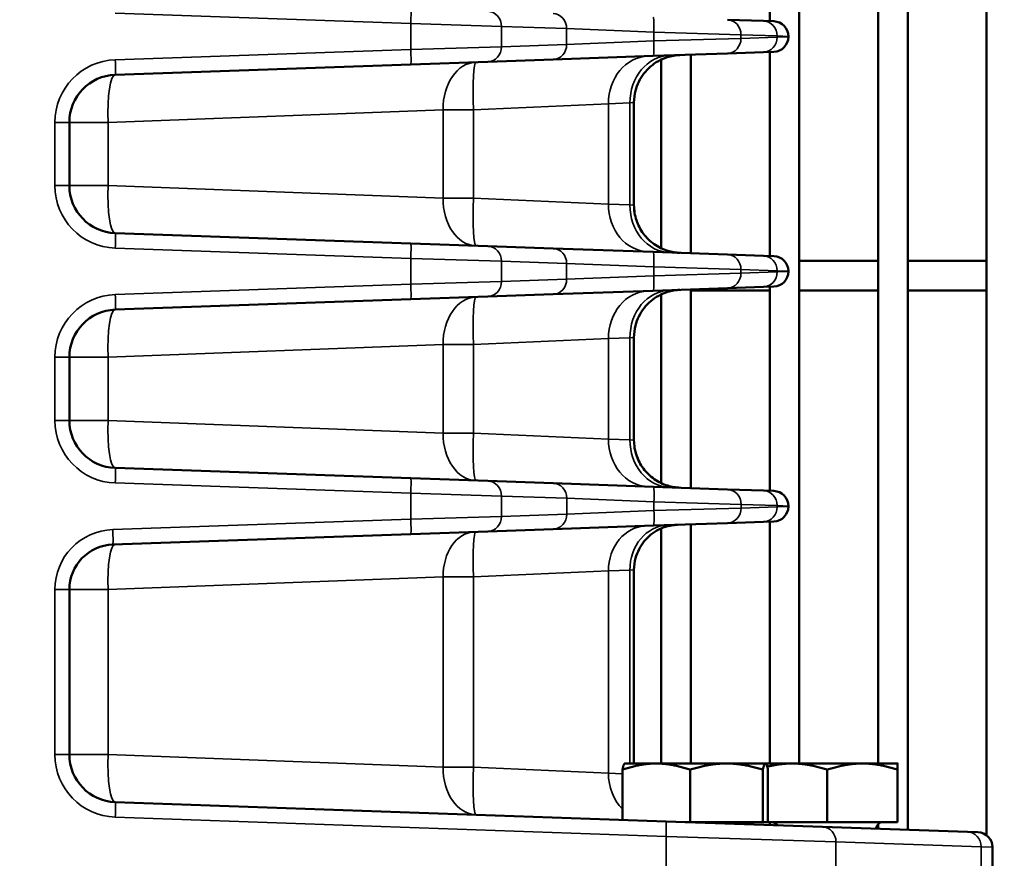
# Model space of a CAD drawing. Header units: inches. Extents: x 1 to 237, y 4 to 150.
# Tile 28 of 237: x 30.9 to 34.83, y 117.23 to 120.58. Entities that reach past the tile are written whole.
import ezdxf

# ---------------------------------------------------------------- set-up
doc = ezdxf.new("R2010")
doc.units = ezdxf.units.IN
doc.header["$LTSCALE"] = 7
doc.header["$MEASUREMENT"] = 0
for name, color, linetype, lineweight in [('Dimension (ANSI)', 7, 'Continuous', 25), ('Visible (ANSI)', 7, 'Continuous', 50), ('Visible Narrow (ANSI)', 7, 'Continuous', 35)]:
    doc.layers.add(name, color=color, linetype=linetype, lineweight=lineweight)
doc.styles.add('Dimension Text', font='tahoma.ttf')
doc.dimstyles.new('Dual Dimension', dxfattribs={"dimscale": 7, "dimtxt": 0.12, "dimasz": 0.098425, "dimexe": 0.125, "dimexo": 0.0625, "dimgap": 0.031496, "dimtad": 0, "dimtih": 1, "dimtoh": 1, "dimrnd": 1e-08, "dimzin": 4, "dimdsep": 46, "dimtxsty": 'Dimension Text', "dimcen": 0.09, "dimdle": 0.393701, "dimclrd": 256, "dimclre": 256, "dimclrt": 256, "dimadec": 0, "dimazin": 1, "dimtfac": 1, "dimtofl": 0, "dimtmove": 0, "dimatfit": 3, "dimfxl": 1, "dimtolj": 1, "dimtzin": 4, "dimlwd": -1, "dimlwe": -1, "dimarcsym": 0})

# ---------------------------------------------------------------- blocks, each defined once
blk = doc.blocks.new('*D10')
at = {"layer": 'Defpoints', "color": 0, "transparency": 16777216}
for p in [(20.6089, 136.146), (20.6089, 123.4689), (99.1107, 113.146)]:
    blk.add_point(p, dxfattribs=at)
at = {"layer": 'Dimension (ANSI)', "transparency": 16777216}
for p, q in [((20.6089, 123.9064), (20.6089, 137.021)), ((99.1107, 113.5835), (99.1107, 137.021)), ((21.2979, 136.146), (55.6692, 136.146)), ((98.4217, 136.146), (64.0504, 136.146))]:
    blk.add_line(p, q, dxfattribs=at)
for points in [[(21.2979, 136.2609), (21.2979, 136.0312), (20.6089, 136.146)], [(98.4217, 136.2609), (98.4217, 136.0312), (99.1107, 136.146)]]:
    blk.add_solid(points, dxfattribs=at)
at = {"layer": 'Dimension (ANSI)', "transparency": 16777216, "insert": (59.8598, 136.146), "char_height": 0.84, "attachment_point": 5, "style": 'Dimension Text'}
blk.add_mtext('\\A1;{\\H3.0x;(}\\S78.50^ 1993.9 mm;{\\H3.0x;)}', dxfattribs=at)
blk = doc.blocks.new('*D11')
at = {"layer": 'Defpoints', "color": 0, "transparency": 16777216}
for p in [(10.074, 130.5955), (33.1961, 130.5955), (38.0511, 76.336)]:
    blk.add_point(p, dxfattribs=at)
at = {"layer": 'Dimension (ANSI)', "transparency": 16777216}
for p, q in [((32.7586, 130.5955), (9.199, 130.5955)), ((10.074, 129.9066), (10.074, 105.3516)), ((10.074, 77.025), (10.074, 101.58)), ((37.6136, 76.336), (9.199, 76.336))]:
    blk.add_line(p, q, dxfattribs=at)
for points in [[(9.9592, 129.9066), (10.1888, 129.9066), (10.074, 130.5955)], [(9.9592, 77.025), (10.1888, 77.025), (10.074, 76.336)]]:
    blk.add_solid(points, dxfattribs=at)
at = {"layer": 'Dimension (ANSI)', "transparency": 16777216, "insert": (10.074, 103.4658), "char_height": 0.84, "attachment_point": 5, "style": 'Dimension Text'}
blk.add_mtext('\\A1;{\\H3.0x;(}\\S54.26^ 1378.2 mm;{\\H3.0x;)}', dxfattribs=at)

msp = doc.modelspace()

# ---------------------------------------------------------------- linework, layer by layer
at = {"layer": 'Visible (ANSI)'}
for p, q in [((34.0144, 123.5279), (34.0144, 117.6128)), ((34.3294, 123.5279), (34.3294, 117.6128)), ((34.4475, 123.5279), (34.4475, 117.3479)), ((34.7625, 123.5279), (34.7625, 117.3257)), ((33.8963, 121.3909), (33.8963, 120.5762)), ((33.8716, 120.577), (33.727, 120.5821)), ((33.8716, 120.577), (33.9132, 120.5756)), ((33.1443, 120.544), (33.1443, 120.544)), ((33.9711, 120.514), (33.9711, 120.5156)), ((33.1443, 120.4856), (33.1443, 120.4856)), ((33.0307, 120.4232), (33.4311, 120.4372)), ((33.727, 120.4475), (33.4311, 120.4372)), ((33.5814, 120.4424), (33.5814, 119.6497)), ((33.727, 120.4475), (33.8716, 120.4526)), ((33.9132, 120.454), (33.8716, 120.4526)), ((33.8963, 120.4534), (33.8963, 119.6387)), ((31.282, 120.3621), (32.4627, 120.4034)), ((32.7703, 120.4141), (32.4627, 120.4034)), ((32.7703, 120.4141), (33.0307, 120.4232)), ((33.4633, 120.4228), (33.4633, 119.6693)), ((33.0302, 120.2367), (33.0302, 120.2367)), ((33.1483, 120.2419), (33.1483, 120.2419)), ((33.1566, 120.2423), (33.1566, 120.2423)), ((33.3541, 120.251), (33.3541, 119.8411)), ((31.0986, 119.9198), (31.0986, 120.1723)), ((31.9319, 119.8943), (31.9319, 119.8943)), ((33.0302, 119.8554), (33.0302, 119.8554)), ((33.1483, 119.8501), (33.1483, 119.8501)), ((33.1566, 119.8498), (33.1566, 119.8498)), ((32.4627, 119.6887), (31.282, 119.73)), ((32.4627, 119.6887), (32.7703, 119.678)), ((33.0307, 119.6689), (32.7703, 119.678)), ((33.4311, 119.6549), (33.0307, 119.6689)), ((33.4311, 119.6549), (33.727, 119.6446)), ((33.8716, 119.6395), (33.727, 119.6446)), ((33.1443, 119.6065), (33.1443, 119.6065)), ((33.8716, 119.6395), (33.9132, 119.6381)), ((34.0144, 119.6195), (34.3294, 119.6195)), ((34.4475, 119.6195), (34.7625, 119.6195)), ((33.9711, 119.5765), (33.9711, 119.5781)), ((33.1443, 119.5481), (33.1443, 119.5481)), ((33.0307, 119.4857), (33.4311, 119.4997)), ((33.727, 119.51), (33.4311, 119.4997)), ((33.5814, 119.5049), (33.5814, 118.7122)), ((33.5814, 119.5014), (33.8963, 119.5014)), ((33.727, 119.51), (33.8716, 119.5151)), ((33.9132, 119.5165), (33.8716, 119.5151)), ((33.8963, 119.5159), (33.8963, 118.7012)), ((34.0144, 119.5014), (34.3294, 119.5014)), ((34.4475, 119.5014), (34.7625, 119.5014)), ((31.282, 119.4246), (32.4627, 119.4659)), ((32.7703, 119.4766), (32.4627, 119.4659)), ((32.7703, 119.4766), (33.0307, 119.4857)), ((33.4633, 119.4853), (33.4633, 118.7318)), ((33.0302, 119.2992), (33.0302, 119.2992)), ((33.1483, 119.3044), (33.1483, 119.3044)), ((33.1566, 119.3048), (33.1566, 119.3048)), ((33.3541, 119.3135), (33.3541, 118.9036)), ((31.0986, 118.9823), (31.0986, 119.2348)), ((31.9319, 118.9568), (31.9319, 118.9568)), ((33.0302, 118.9179), (33.0302, 118.9179)), ((33.1483, 118.9126), (33.1483, 118.9126)), ((33.1566, 118.9123), (33.1566, 118.9123)), ((32.4627, 118.7512), (31.282, 118.7925)), ((32.4627, 118.7512), (32.7703, 118.7405)), ((33.0314, 118.7314), (32.7703, 118.7405)), ((33.4318, 118.7174), (33.0314, 118.7314)), ((33.4318, 118.7174), (33.7277, 118.707)), ((33.8716, 118.702), (33.7277, 118.707)), ((33.8716, 118.702), (33.9132, 118.7006)), ((33.9711, 118.639), (33.9711, 118.6406)), ((32.7703, 118.5391), (33.0314, 118.5482)), ((33.0314, 118.5482), (33.4318, 118.5622)), ((33.7277, 118.5725), (33.4318, 118.5622)), ((33.4633, 118.5511), (33.4633, 117.6128)), ((33.5814, 118.5674), (33.5814, 117.6128)), ((33.7277, 118.5725), (33.8716, 118.5776)), ((33.9132, 118.579), (33.8716, 118.5776)), ((33.8963, 118.5784), (33.8963, 117.6128)), ((31.2723, 118.4868), (32.4627, 118.5284)), ((32.7703, 118.5391), (32.4627, 118.5284)), ((33.3541, 118.3857), (33.3541, 117.6128)), ((33.0302, 118.3715), (33.0302, 118.3715)), ((33.1483, 118.3767), (33.1483, 118.3767)), ((33.1566, 118.3771), (33.1566, 118.3771)), ((31.0986, 117.6483), (31.0986, 118.3069)), ((31.9319, 117.6228), (31.9319, 117.6228)), ((33.3176, 117.6128), (33.317, 117.6124)), ((33.443, 117.6128), (33.3176, 117.6128)), ((33.7234, 117.6128), (33.443, 117.6128)), ((33.879, 117.6128), (33.7234, 117.6128)), ((33.8796, 117.6128), (33.879, 117.6128)), ((33.9856, 117.6128), (33.8796, 117.6128)), ((33.8796, 117.6128), (33.8802, 117.6124)), ((34.2666, 117.6128), (33.9856, 117.6128)), ((34.4071, 117.6128), (34.2666, 117.6128)), ((33.0302, 117.5839), (33.0302, 117.5839)), ((33.1483, 117.5786), (33.1483, 117.5786)), ((33.1566, 117.5782), (33.1566, 117.5782)), ((33.3079, 117.3877), (33.3079, 117.5877)), ((33.5781, 117.3789), (33.5781, 117.5877)), ((33.8688, 117.3789), (33.8688, 117.5877)), ((33.8893, 117.3789), (33.8893, 117.5877)), ((34.1261, 117.3789), (34.1261, 117.5877)), ((34.4071, 117.3789), (34.4071, 117.5877)), ((33.4822, 117.3816), (31.282, 117.4584)), ((33.4822, 117.3816), (34.1065, 117.3598)), ((33.5781, 117.3789), (33.5591, 117.3789)), ((33.7234, 117.3789), (33.5781, 117.3789)), ((33.5814, 117.3789), (33.5814, 117.3789)), ((33.8688, 117.3789), (33.7234, 117.3789)), ((33.879, 117.3789), (33.8688, 117.3789)), ((33.8893, 117.3789), (33.879, 117.3789)), ((33.9856, 117.3789), (33.8893, 117.3789)), ((33.8963, 117.3789), (33.8963, 117.3671)), ((34.1261, 117.3789), (33.9856, 117.3789)), ((34.0144, 117.3789), (34.0144, 117.3789)), ((34.2666, 117.3789), (34.1261, 117.3789)), ((34.4071, 117.3789), (34.2666, 117.3789)), ((34.3294, 117.3789), (34.3294, 117.3789)), ((34.3294, 117.3706), (34.3294, 117.352)), ((34.6866, 117.3395), (34.1065, 117.3598)), ((34.6866, 117.3395), (34.7282, 117.3381)), ((34.7861, 116.8119), (34.7861, 117.2781))]:
    msp.add_line(p, q, dxfattribs=at)
for centre, radius, start, end in [((33.9111, 120.5156), 0.06, 0, 88), ((33.9111, 120.514), 0.06, 272, 0), ((31.2886, 120.1723), 0.19, 92, 180), ((31.2886, 119.9198), 0.19, 180, 268), ((33.9111, 119.5781), 0.06, 0, 88), ((33.9111, 119.5765), 0.06, 272, 0), ((31.2886, 119.2348), 0.19, 92, 180), ((31.2886, 118.9823), 0.19, 180, 268), ((33.9111, 118.6406), 0.06, 0, 88), ((33.9111, 118.639), 0.06, 272, 0), ((31.2786, 118.3069), 0.18, 92, 180), ((31.2886, 117.6483), 0.19, 180, 268), ((33.8226, 117.3489), 0.03, 90, 134.132), ((33.9021, 117.3489), 0.03, 34.9068, 90), ((34.3501, 117.3489), 0.03, 90, 173.4488), ((34.7261, 117.2781), 0.06, 0, 88)]:
    msp.add_arc(centre, radius, start, end, dxfattribs=at)
for points, knots in [([(33.5375, 120.4409), (33.5288, 120.4406), (33.5201, 120.4397), (33.5032, 120.4367), (33.4949, 120.4346), (33.4746, 120.4282), (33.4627, 120.4231), (33.4404, 120.4106), (33.4298, 120.4033), (33.4104, 120.3866), (33.4016, 120.3772), (33.3859, 120.357), (33.3791, 120.3461), (33.3679, 120.3231), (33.3634, 120.311), (33.3562, 120.2832), (33.3541, 120.267), (33.3541, 120.251)], [0, 0, 0, 0, 0.0661902, 0.0661902, 0.1311598, 0.1311598, 0.2284744, 0.2284744, 0.3258202, 0.3258202, 0.4231502, 0.4231502, 0.5204803, 0.5204803, 0.6178092, 0.6178092, 0.7398456, 0.7398456, 0.7398456, 0.7398456]), ([(33.3541, 119.8411), (33.354, 119.8209), (33.3574, 119.8006), (33.37, 119.7623), (33.3796, 119.744), (33.4036, 119.7116), (33.4184, 119.6971), (33.4514, 119.6741), (33.4699, 119.6652), (33.4968, 119.657), (33.5047, 119.6551), (33.5168, 119.653), (33.5209, 119.6525), (33.5271, 119.6518), (33.5292, 119.6517), (33.5323, 119.6514), (33.5333, 119.6514), (33.5349, 119.6513), (33.5354, 119.6513), (33.5362, 119.6512), (33.5364, 119.6512), (33.5368, 119.6512), (33.5369, 119.6512), (33.5371, 119.6512), (33.5372, 119.6512), (33.5373, 119.6512), (33.5373, 119.6512), (33.5373, 119.6512), (33.5373, 119.6512), (33.5373, 119.6512), (33.5373, 119.6512), (33.5374, 119.6512), (33.5374, 119.6512), (33.5374, 119.6512)], [0, 0, 0, 0, 0.1534155, 0.1534155, 0.3070732, 0.3070732, 0.4608848, 0.4608848, 0.6133637, 0.6133637, 0.6753912, 0.6753912, 0.7068837, 0.7068837, 0.7226934, 0.7226934, 0.7306064, 0.7306064, 0.7345639, 0.7345639, 0.7365428, 0.7365428, 0.7375323, 0.7375323, 0.7380272, 0.7380272, 0.7381517, 0.7381517, 0.7381742, 0.7381742, 0.7381936, 0.7381936, 0.7383781, 0.7383781, 0.7383781, 0.7383781]), ([(33.3541, 119.8411), (33.3541, 119.8209), (33.3574, 119.8006), (33.37, 119.7623), (33.3796, 119.744), (33.4037, 119.7116), (33.4185, 119.6971), (33.4515, 119.6741), (33.4699, 119.6652), (33.4968, 119.657), (33.5048, 119.6551), (33.5169, 119.653), (33.521, 119.6525), (33.5271, 119.6518), (33.5292, 119.6517), (33.5323, 119.6514), (33.5333, 119.6514), (33.5349, 119.6513), (33.5354, 119.6513), (33.5362, 119.6512), (33.5364, 119.6512), (33.5368, 119.6512), (33.537, 119.6512), (33.5372, 119.6512), (33.5372, 119.6512), (33.5373, 119.6512), (33.5373, 119.6512), (33.5374, 119.6512), (33.5374, 119.6512), (33.5374, 119.6512), (33.5374, 119.6512), (33.5374, 119.6512), (33.5375, 119.6512), (33.5375, 119.6512)], [0, 0, 0, 0, 0.1534218, 0.1534218, 0.3070889, 0.3070889, 0.4609084, 0.4609084, 0.613404, 0.613404, 0.6753759, 0.6753759, 0.7068388, 0.7068388, 0.7226335, 0.7226335, 0.730539, 0.730539, 0.7344928, 0.7344928, 0.7364698, 0.7364698, 0.7374583, 0.7374583, 0.7379526, 0.7379526, 0.7381998, 0.7381998, 0.7382618, 0.7382618, 0.7382731, 0.7382731, 0.738448, 0.738448, 0.738448, 0.738448]), ([(33.5375, 119.5034), (33.5291, 119.5031), (33.5207, 119.5022), (33.5043, 119.4994), (33.4963, 119.4975), (33.4761, 119.4913), (33.4641, 119.4862), (33.4415, 119.4739), (33.4308, 119.4666), (33.4112, 119.4499), (33.4022, 119.4405), (33.3864, 119.4202), (33.3795, 119.4092), (33.3681, 119.3861), (33.3635, 119.374), (33.3562, 119.3459), (33.3541, 119.3297), (33.3541, 119.3135)], [0, 0, 0, 0, 0.063938, 0.063938, 0.1267723, 0.1267723, 0.2247846, 0.2247846, 0.3228281, 0.3228281, 0.4208572, 0.4208572, 0.5188853, 0.5188853, 0.6169128, 0.6169128, 0.7398304, 0.7398304, 0.7398304, 0.7398304]), ([(33.3541, 118.9036), (33.3541, 118.8834), (33.3574, 118.8631), (33.3684, 118.8297), (33.3749, 118.8159), (33.3828, 118.8032)], [0, 0, 0, 0, 0.15343, 0.15343, 0.2675406, 0.2675406, 0.2675406, 0.2675406]), ([(33.3541, 118.9036), (33.3541, 118.8834), (33.3574, 118.8631), (33.37, 118.8248), (33.3796, 118.8065), (33.4037, 118.7741), (33.4185, 118.7596), (33.4514, 118.7366), (33.4699, 118.7277), (33.4968, 118.7195), (33.5048, 118.7176), (33.5209, 118.7148), (33.5292, 118.714), (33.5375, 118.7137)], [0, 0, 0, 0, 0.1534137, 0.1534137, 0.3070728, 0.3070728, 0.4608923, 0.4608923, 0.6133958, 0.6133958, 0.6753719, 0.6753719, 0.738407, 0.738407, 0.738407, 0.738407]), ([(33.5278, 118.5656), (33.5212, 118.5653), (33.5146, 118.5647), (33.5016, 118.5628), (33.4952, 118.5615), (33.4768, 118.5567), (33.4649, 118.5523), (33.4424, 118.5411), (33.4316, 118.5342), (33.4119, 118.5185), (33.4029, 118.5095), (33.387, 118.4898), (33.3801, 118.4792), (33.3685, 118.4567), (33.3639, 118.4449), (33.3563, 118.4175), (33.3541, 118.4015), (33.3541, 118.3857)], [0, 0, 0, 0, 0.0503435, 0.0503435, 0.1000835, 0.1000835, 0.1956021, 0.1956021, 0.2917361, 0.2917361, 0.3878588, 0.3878588, 0.4839363, 0.4839363, 0.5800198, 0.5800198, 0.7006316, 0.7006316, 0.7006316, 0.7006316])]:
    msp.add_open_spline(points, degree=3, knots=knots, dxfattribs=at)
msp.add_open_spline([(33.5278, 118.5656), (33.5219, 118.5654), (33.5159, 118.5648), (33.5099, 118.564)], degree=3, dxfattribs=at)
for points, weights in [([(33.443, 117.6128), (33.3803, 117.6128), (33.3079, 117.5877)], [1, 1.0379548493, 1]), ([(33.3079, 117.5877), (33.3128, 117.61), (33.317, 117.6124)], [1, 1.03361866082, 1.00768159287]), ([(33.5781, 117.5877), (33.5057, 117.6128), (33.443, 117.6128)], [1, 1.0379548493, 1]), ([(33.7234, 117.6128), (33.656, 117.6128), (33.5781, 117.5877)], [1, 1.0379548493, 1]), ([(33.8688, 117.5877), (33.7909, 117.6128), (33.7234, 117.6128)], [1, 1.0379548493, 1]), ([(33.879, 117.6128), (33.8743, 117.6128), (33.8688, 117.5877)], [1, 1.0379548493, 1]), ([(33.8893, 117.5877), (33.8838, 117.6128), (33.879, 117.6128)], [1, 1.0379548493, 1]), ([(33.9856, 117.6128), (33.9379, 117.6128), (33.8863, 117.5998)], [1, 1.02751156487, 1.01513962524]), ([(34.1261, 117.5877), (34.0508, 117.6128), (33.9856, 117.6128)], [1, 1.0379548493, 1]), ([(34.2666, 117.6128), (34.2014, 117.6128), (34.1261, 117.5877)], [1, 1.0379548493, 1]), ([(34.4071, 117.5877), (34.3318, 117.6128), (34.2666, 117.6128)], [1, 1.0379548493, 1]), ([(34.4071, 117.6128), (34.4071, 117.6128), (34.4071, 117.5877)], [1, 1.0379548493, 1])]:
    msp.add_rational_spline(points, weights, degree=2, dxfattribs=at)
at = {"layer": 'Visible Narrow (ANSI)'}
for p, q in [((31.282, 120.6075), (32.4627, 120.5663)), ((32.4627, 120.5663), (32.4627, 120.4633)), ((32.8246, 120.5555), (32.4627, 120.5663)), ((32.8246, 120.4741), (32.8246, 120.5555)), ((32.8246, 120.5555), (33.085, 120.5464)), ((33.085, 120.5464), (33.085, 120.4832)), ((33.085, 120.5464), (33.4331, 120.5324)), ((33.107, 120.5455), (33.1066, 120.5456)), ((33.4331, 120.5324), (33.4331, 120.4972)), ((33.7813, 120.5221), (33.4331, 120.5324)), ((33.7813, 120.5075), (33.7813, 120.5221)), ((33.7813, 120.5221), (33.9259, 120.5171)), ((33.9259, 120.5125), (33.7813, 120.5075)), ((33.9259, 120.5171), (33.9259, 120.5125)), ((33.9711, 120.5156), (33.9259, 120.5171)), ((33.9259, 120.5125), (33.9711, 120.514)), ((32.4627, 120.4633), (32.8246, 120.4741)), ((33.085, 120.4832), (32.8246, 120.4741)), ((33.4331, 120.4972), (33.085, 120.4832)), ((33.1066, 120.484), (33.1068, 120.484)), ((33.2716, 120.4907), (33.2716, 120.4907)), ((33.4331, 120.4972), (33.7813, 120.5075)), ((32.4627, 120.4633), (31.282, 120.4221)), ((33.2522, 120.2466), (32.713, 120.2226)), ((33.1972, 120.2441), (33.1972, 120.2441)), ((33.2522, 120.2466), (33.338, 120.2496)), ((33.2522, 120.2466), (33.2522, 119.8455)), ((33.3541, 120.251), (33.338, 120.2496)), ((33.338, 120.2496), (33.338, 119.8425)), ((32.5918, 120.2226), (31.2531, 120.1723)), ((32.2362, 120.2092), (32.2364, 120.2092)), ((32.5918, 120.2226), (32.713, 120.2226)), ((32.5918, 120.2226), (32.5918, 119.8695)), ((32.713, 119.8695), (32.713, 120.2226)), ((31.0986, 120.1723), (31.0407, 120.1723)), ((31.0407, 120.1723), (31.0407, 119.9198)), ((31.0986, 120.1723), (31.2531, 120.1723)), ((31.2531, 119.9198), (31.2531, 120.1723)), ((31.713, 120.1895), (31.713, 120.1895)), ((31.0986, 119.9198), (31.0407, 119.9198)), ((31.2531, 119.9198), (31.0986, 119.9198)), ((31.2531, 119.9198), (32.5918, 119.8695)), ((31.6714, 119.9041), (31.6714, 119.9041)), ((31.713, 119.9026), (31.713, 119.9026)), ((31.9354, 119.8942), (31.9354, 119.8942)), ((32.2364, 119.8829), (32.2364, 119.8829)), ((32.713, 119.8695), (32.5918, 119.8695)), ((32.713, 119.8695), (33.2522, 119.8455)), ((33.1972, 119.848), (33.1972, 119.848)), ((33.338, 119.8425), (33.2522, 119.8455)), ((33.338, 119.8425), (33.3541, 119.8411)), ((31.282, 119.67), (32.4627, 119.6288)), ((32.4627, 119.6288), (32.4627, 119.5258)), ((32.8246, 119.618), (32.4627, 119.6288)), ((32.8246, 119.5366), (32.8246, 119.618)), ((32.8246, 119.618), (33.085, 119.6089)), ((33.085, 119.6089), (33.085, 119.5457)), ((33.085, 119.6089), (33.4331, 119.5949)), ((33.107, 119.608), (33.1066, 119.6081)), ((33.4331, 119.5949), (33.4331, 119.5597)), ((33.7813, 119.5846), (33.4331, 119.5949)), ((33.4331, 119.5597), (33.7813, 119.57)), ((33.7813, 119.57), (33.7813, 119.5846)), ((33.7813, 119.5846), (33.9259, 119.5796)), ((33.9259, 119.575), (33.7813, 119.57)), ((33.9259, 119.5796), (33.9259, 119.575)), ((33.9711, 119.5781), (33.9259, 119.5796)), ((33.9259, 119.575), (33.9711, 119.5765)), ((32.4627, 119.5258), (32.8246, 119.5366)), ((33.085, 119.5457), (32.8246, 119.5366)), ((33.4331, 119.5597), (33.085, 119.5457)), ((33.1066, 119.5465), (33.1068, 119.5465)), ((33.2716, 119.5532), (33.2716, 119.5532)), ((32.4627, 119.5258), (31.282, 119.4846)), ((33.2522, 119.3091), (32.713, 119.2851)), ((33.1971, 119.3066), (33.1972, 119.3066)), ((33.2522, 119.3091), (33.338, 119.3121)), ((33.2522, 119.3091), (33.2522, 118.908)), ((33.3541, 119.3135), (33.338, 119.3121)), ((33.338, 119.3121), (33.338, 118.905)), ((32.5918, 119.2851), (31.2531, 119.2348)), ((31.713, 119.252), (31.713, 119.252)), ((32.2362, 119.2717), (32.2364, 119.2717)), ((32.5918, 119.2851), (32.713, 119.2851)), ((32.5918, 119.2851), (32.5918, 118.932)), ((32.713, 118.932), (32.713, 119.2851)), ((31.0986, 119.2348), (31.0407, 119.2348)), ((31.0407, 119.2348), (31.0407, 118.9823)), ((31.0986, 119.2348), (31.2531, 119.2348)), ((31.2531, 118.9823), (31.2531, 119.2348)), ((31.0986, 118.9823), (31.0407, 118.9823)), ((31.2531, 118.9823), (31.0986, 118.9823)), ((31.2531, 118.9823), (32.5918, 118.932)), ((31.6714, 118.9666), (31.6714, 118.9666)), ((31.713, 118.9651), (31.713, 118.9651)), ((31.9354, 118.9567), (31.9354, 118.9567)), ((32.2364, 118.9454), (32.2364, 118.9454)), ((32.713, 118.932), (32.5918, 118.932)), ((32.713, 118.932), (33.2522, 118.908)), ((33.1972, 118.9105), (33.1971, 118.9105)), ((33.338, 118.905), (33.2522, 118.908)), ((33.338, 118.905), (33.3541, 118.9036)), ((31.282, 118.7325), (32.4627, 118.6913)), ((32.4627, 118.6913), (32.4627, 118.5883)), ((32.8246, 118.6805), (32.4627, 118.6913)), ((32.8246, 118.5991), (32.8246, 118.6805)), ((32.8246, 118.6805), (33.0857, 118.6714)), ((33.0857, 118.6714), (33.0857, 118.6082)), ((33.0857, 118.6714), (33.4338, 118.6574)), ((33.1154, 118.6702), (33.1151, 118.6702)), ((33.2485, 118.6649), (33.2485, 118.6649)), ((33.4338, 118.6222), (33.0857, 118.6082)), ((33.4338, 118.6222), (33.4338, 118.6574)), ((33.782, 118.6471), (33.4338, 118.6574)), ((33.4338, 118.6222), (33.782, 118.6325)), ((33.782, 118.6325), (33.782, 118.6471)), ((33.782, 118.6471), (33.9259, 118.6421)), ((33.9259, 118.6375), (33.782, 118.6325)), ((33.9259, 118.6421), (33.9259, 118.6375)), ((33.9711, 118.6406), (33.9259, 118.6421)), ((33.9259, 118.6375), (33.9711, 118.639)), ((32.4627, 118.5883), (31.2723, 118.5468)), ((32.4627, 118.5883), (32.8246, 118.5991)), ((33.0857, 118.6082), (32.8246, 118.5991)), ((33.1151, 118.6094), (33.1154, 118.6094)), ((33.2485, 118.6147), (33.2485, 118.6147)), ((33.3541, 118.3857), (33.338, 118.3843)), ((32.5918, 118.3573), (31.2531, 118.3072)), ((32.5918, 118.3573), (32.713, 118.3575)), ((32.5918, 118.3573), (32.5918, 117.598)), ((33.2522, 118.3813), (32.713, 118.3575)), ((32.713, 117.598), (32.713, 118.3575)), ((33.1971, 118.3789), (33.1972, 118.3789)), ((33.2522, 118.3813), (33.338, 118.3843)), ((33.2522, 118.3813), (33.2522, 117.574)), ((33.338, 118.3843), (33.338, 117.6128)), ((31.0986, 118.3069), (31.0407, 118.3069)), ((31.0407, 118.3069), (31.0407, 117.6483)), ((31.0986, 118.3069), (31.2531, 118.3072)), ((31.2531, 117.6483), (31.2531, 118.3072)), ((32.2362, 118.344), (32.2364, 118.344)), ((31.0986, 117.6483), (31.0407, 117.6483)), ((31.2531, 117.6483), (31.0986, 117.6483)), ((31.2531, 117.6483), (32.5918, 117.598)), ((31.6714, 117.6326), (31.6714, 117.6326)), ((31.713, 117.631), (31.713, 117.631)), ((31.9354, 117.6227), (31.9354, 117.6227)), ((32.2364, 117.6113), (32.2364, 117.6113)), ((32.713, 117.598), (32.5918, 117.598)), ((32.713, 117.598), (33.2522, 117.574)), ((33.1972, 117.5764), (33.1971, 117.5764)), ((33.3079, 117.572), (33.2522, 117.574)), ((31.282, 117.3984), (33.4822, 117.3216)), ((33.4822, 117.3216), (33.4822, 116.786)), ((34.1608, 117.2998), (33.4822, 117.3216)), ((34.1608, 116.7903), (34.1608, 117.2998)), ((34.1608, 117.2998), (34.7409, 117.2796)), ((34.7409, 117.2796), (34.7409, 116.8106)), ((34.7861, 117.2781), (34.7409, 117.2796))]:
    msp.add_line(p, q, dxfattribs=at)
for centre, radius, start, end in [((31.2907, 120.1723), 0.25, 92, 180), ((31.2907, 119.9198), 0.25, 180, 268), ((31.2907, 119.2348), 0.25, 92, 180), ((31.2907, 118.9823), 0.25, 180, 268), ((31.2807, 118.3069), 0.24, 92, 180), ((31.2907, 117.6483), 0.25, 180, 268)]:
    msp.add_arc(centre, radius, start, end, dxfattribs=at)
for centre, major_axis, ratio, start_param, end_param in [((32.4606, 120.5663), (0.0021, 0.06), 0.034878, 4.713607, 6.283185), ((32.7682, 120.5555), (0.0021, 0.06), 0.939626, 4.74519, 6.283185), ((33.0286, 120.5464), (0.0021, 0.06), 0.939626, 4.74519, 6.283185), ((33.429, 120.5324), (0.0021, 0.06), 0.069183, 4.714805, 6.283185), ((33.7249, 120.5221), (0.0021, 0.06), 0.939626, 4.74519, 6.283185), ((33.8695, 120.5171), (0.0021, 0.06), 0.939626, 4.74519, 6.283185), ((33.8695, 120.5125), (0.0021, -0.06), 0.939626, 0, 1.537996), ((32.7682, 120.4741), (0.0021, -0.06), 0.939626, 0, 1.537996), ((33.0286, 120.4832), (0.0021, -0.06), 0.939626, 0, 1.537996), ((33.429, 120.4972), (0.0021, -0.06), 0.069183, 0, 1.56838), ((33.7249, 120.5075), (0.0021, -0.06), 0.939626, 0, 1.537996), ((32.4606, 120.4633), (0.0021, -0.06), 0.034878, 0, 1.569578), ((33.4167, 120.2466), (-0.0066, 0.1899), 0.865893, 0, 1.540568), ((33.5026, 120.2496), (-0.0066, 0.1899), 0.865893, 0, 1.540568), ((31.2799, 120.4221), (0.0021, -0.06), 0.034878, 0, 1.569578), ((32.729, 120.2226), (-0.0066, 0.1899), 0.722061, 0, 1.545587), ((32.729, 120.2226), (-0.0066, 0.1899), 0.08445, 0, 1.567847), ((32.729, 120.2226), (-0.0066, 0.1899), 0.08445, 0.105265, 0.198054), ((31.2886, 120.1723), (-0.0066, 0.1899), 0.186693, 0, 1.564277), ((32.3467, 120.2092), (-0.0066, 0.1899), 0.579906, 1.550535, 1.550548), ((31.2886, 119.9198), (-0.0066, -0.1899), 0.186693, 4.718908, 6.283185), ((31.7835, 119.9026), (0.0066, 0.1899), 0.034878, 1.584627, 1.584635), ((31.8193, 119.9013), (0.0066, 0.1899), 0.034878, 1.585127, 1.585135), ((32.729, 119.8695), (-0.0066, -0.1899), 0.722061, 4.737599, 6.283185), ((32.729, 119.8695), (-0.0066, -0.1899), 0.08445, 4.715338, 6.283185), ((33.4167, 119.8455), (-0.0066, -0.1899), 0.865893, 4.742617, 6.283185), ((33.5026, 119.8425), (-0.0066, -0.1899), 0.865893, 4.742617, 6.283185), ((31.2799, 119.67), (0.0021, 0.06), 0.034878, 4.713607, 6.283185), ((32.4606, 119.6288), (0.0021, 0.06), 0.034878, 4.713607, 6.283185), ((32.729, 119.8695), (-0.0066, -0.1899), 0.08445, 6.085131, 6.177921), ((32.7682, 119.618), (0.0021, 0.06), 0.939626, 4.74519, 6.283185), ((33.0286, 119.6089), (0.0021, 0.06), 0.939626, 4.74519, 6.283185), ((33.429, 119.5949), (0.0021, 0.06), 0.069183, 4.714805, 6.283185), ((33.7249, 119.5846), (0.0021, 0.06), 0.939626, 4.74519, 6.283185), ((33.8695, 119.5796), (0.0021, 0.06), 0.939626, 4.74519, 6.283185), ((33.7249, 119.57), (0.0021, -0.06), 0.939626, 0, 1.537996), ((33.8695, 119.575), (0.0021, -0.06), 0.939626, 0, 1.537996), ((32.7682, 119.5366), (0.0021, -0.06), 0.939626, 0, 1.537996), ((33.0286, 119.5457), (0.0021, -0.06), 0.939626, 0, 1.537996), ((33.429, 119.5597), (0.0021, -0.06), 0.069183, 0, 1.56838), ((32.4606, 119.5258), (0.0021, -0.06), 0.034878, 0, 1.569578), ((33.4167, 119.3091), (-0.0066, 0.1899), 0.865893, 0, 1.540568), ((33.5026, 119.3121), (-0.0066, 0.1899), 0.865893, 0, 1.540568), ((31.2799, 119.4846), (0.0021, -0.06), 0.034878, 0, 1.569578), ((32.729, 119.2851), (-0.0066, 0.1899), 0.722061, 0, 1.545587), ((32.729, 119.2851), (-0.0066, 0.1899), 0.08445, 0, 1.567847), ((32.729, 119.2851), (-0.0066, 0.1899), 0.08445, 0.105265, 0.198054), ((31.2886, 119.2348), (-0.0066, 0.1899), 0.186693, 0, 1.564277), ((32.3467, 119.2717), (-0.0066, 0.1899), 0.579906, 1.550535, 1.550548), ((31.2886, 118.9823), (-0.0066, -0.1899), 0.186693, 4.718908, 6.283185), ((31.7835, 118.9651), (0.0066, 0.1899), 0.034878, 1.584627, 1.584635), ((31.8193, 118.9638), (-0.0066, -0.1899), 0.034878, 4.726719, 4.726728), ((32.729, 118.932), (-0.0066, -0.1899), 0.722061, 4.737599, 6.283185), ((32.729, 118.932), (-0.0066, -0.1899), 0.08445, 4.715338, 6.283185), ((33.4167, 118.908), (-0.0066, -0.1899), 0.865893, 4.742617, 6.283185), ((33.5026, 118.905), (-0.0066, -0.1899), 0.865893, 4.742617, 6.283185), ((31.2799, 118.7325), (0.0021, 0.06), 0.034878, 4.713607, 6.283185), ((32.4606, 118.6913), (0.0021, 0.06), 0.034878, 4.713607, 6.283185), ((32.729, 118.932), (-0.0066, -0.1899), 0.08445, 6.085131, 6.177921), ((32.7682, 118.6805), (0.0021, 0.06), 0.939626, 4.74519, 6.283185), ((33.0293, 118.6714), (0.0021, 0.06), 0.939626, 4.74519, 6.283185), ((33.4297, 118.6574), (0.0021, 0.06), 0.069183, 4.714805, 6.283185), ((33.7256, 118.6471), (0.0021, 0.06), 0.939626, 4.74519, 6.283185), ((33.8695, 118.6421), (0.0021, 0.06), 0.939626, 4.74519, 6.283185), ((33.4297, 118.6222), (0.0021, -0.06), 0.069183, 0, 1.56838), ((33.7256, 118.6325), (0.0021, -0.06), 0.939626, 0, 1.537996), ((33.8695, 118.6375), (0.0021, -0.06), 0.939626, 0, 1.537996), ((32.4606, 118.5883), (0.0021, -0.06), 0.034878, 0, 1.569578), ((32.7682, 118.5991), (0.0021, -0.06), 0.939626, 0, 1.537996), ((33.0293, 118.6082), (0.0021, -0.06), 0.939626, 0, 1.537996), ((31.2702, 118.5468), (0.0021, -0.06), 0.034878, 0, 1.569578), ((33.1966, 118.6083), (0.0061, 0.0597), 0.864914, 3.694761, 3.694769), ((33.4081, 118.3813), (-0.0063, 0.1799), 0.865893, 0, 1.540568), ((33.4939, 118.3843), (-0.0063, 0.1799), 0.865893, 0, 1.540568), ((32.7218, 118.3573), (-0.0063, 0.1799), 0.722061, 0, 1.545587), ((32.7282, 118.3575), (-0.0063, 0.1799), 0.08445, 0, 1.567847), ((31.2867, 118.3072), (-0.0063, 0.1799), 0.186693, 0, 1.564277), ((32.3409, 118.344), (-0.0063, 0.1799), 0.579906, 1.550534, 1.550548), ((31.2886, 117.6483), (-0.0066, -0.1899), 0.186693, 4.718908, 6.283185), ((31.7835, 117.631), (0.0066, 0.1899), 0.034878, 1.584627, 1.584635), ((31.8193, 117.6298), (-0.0066, -0.1899), 0.034878, 4.726719, 4.726728), ((32.729, 117.598), (-0.0066, -0.1899), 0.722061, 4.737599, 6.283185), ((32.729, 117.598), (-0.0066, -0.1899), 0.08445, 4.715338, 6.283185), ((33.4167, 117.574), (-0.0066, -0.1899), 0.865893, 4.742617, 5.600727), ((31.2799, 117.3984), (0.0021, 0.06), 0.034878, 4.713607, 6.283185), ((32.729, 117.598), (-0.0066, -0.1899), 0.08445, 6.085131, 6.177921), ((33.4801, 117.3216), (0.0021, 0.06), 0.034878, 4.713607, 6.283185), ((34.1044, 117.2998), (0.0021, 0.06), 0.939626, 4.74519, 6.283185), ((34.6845, 117.2796), (0.0021, 0.06), 0.939626, 4.74519, 6.283185)]:
    msp.add_ellipse(centre, major_axis=major_axis, ratio=ratio, start_param=start_param, end_param=end_param, dxfattribs=at)

# ---------------------------------------------------------------- dimensions: what is measured, and where the dimension line sits
at = {"layer": 'Dimension (ANSI)'}
dim = msp.add_linear_dim(base=(20.6089, 136.146), p1=(99.1107, 113.146), p2=(20.6089, 123.4689), text='{\\H3.0x;(}\\S<>^ 1993.9 mm;{\\H3.0x;)}', dimstyle='Dual Dimension', override={"dimgap": 0.031496, "dimtih": 0, "dimtoh": 0, "dimdec": 2, "dimpost": '\\X', "dimtol": 0, "dimlim": 0, "dimtp": 0, "dimtm": 0, "dimtdec": 2, "dimatfit": 1}, dxfattribs=at)
dim.commit()
dim.dimension.update_dxf_attribs({"geometry": '*D10', "text_midpoint": (59.8598, 136.146), "dimtype": 160})
dim = msp.add_linear_dim(base=(10.074, 130.5955), p1=(38.0511, 76.336), p2=(33.1961, 130.5955), angle=270, text='{\\H3.0x;(}\\S<>^ 1378.2 mm;{\\H3.0x;)}', dimstyle='Dual Dimension', override={"dimgap": 0.031496, "dimdec": 2, "dimpost": '\\X', "dimtol": 0, "dimlim": 0, "dimtp": 0, "dimtm": 0, "dimtdec": 2, "dimatfit": 1}, dxfattribs=at)
dim.commit()
dim.dimension.update_dxf_attribs({"geometry": '*D11', "text_midpoint": (10.074, 103.4658), "dimtype": 160})

doc.saveas('drawing.dxf')
